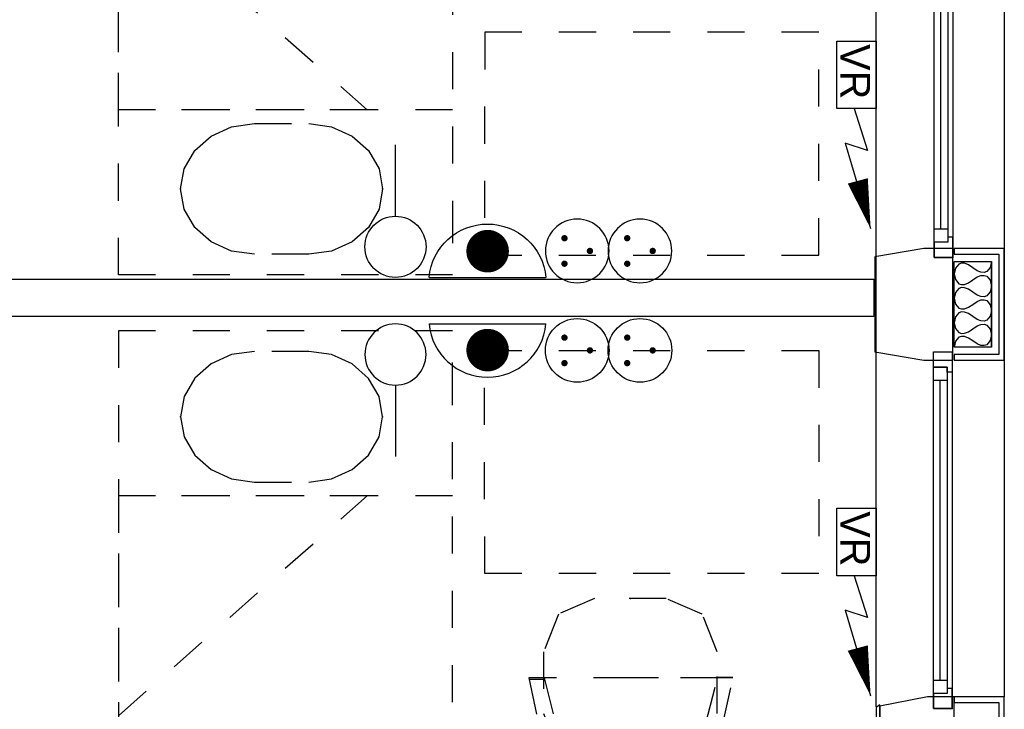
# Model space of a CAD drawing. Header units: millimetres. Extents: x -11.8 to 86.8, y 45.9 to 95.9.
# Tile 10 of 108: x 17 to 19.7, y 59.4 to 61.2. Entities that reach past the tile are written whole.
import ezdxf

# ---------------------------------------------------------------- set-up
doc = ezdxf.new("R2010")
doc.units = ezdxf.units.MM
doc.header["$MEASUREMENT"] = 0
doc.linetypes.add('PC_DASH_1', pattern=[0.055556, 0.027778, -0.027778])
doc.layers.add('CFO', color=6, linetype='Continuous')
doc.layers.add('Structure etage', color=7, linetype='Continuous')
doc.styles.get("Standard").update_dxf_attribs({"font": 'BKANT.TTF'})

# ---------------------------------------------------------------- blocks, each defined once
blk = doc.blocks.new('PCEN')
at = {"const_width": 0.025}
for points in [[(-0.101, 0.3585, 1), (-0.076, 0.3585, 1)], [(0.099, 0.3585, 1), (0.124, 0.3585, 1)], [(-0.001, 0.1585, 1), (0.024, 0.1585, 1)]]:
    blk.add_lwpolyline(points, format="xyb", close=True, dxfattribs=at)
blk.add_circle((0.0115, 0.2585), 0.25)
blk = doc.blocks.new('SA')
blk.add_line((0.1176, 0.2603), (0.3651, 0.5078))
blk.add_circle((0.0116, 0.1542), 0.15)
blk = doc.blocks.new('ADEC')
blk.add_line((-0.2995, 0.0875), (0.2045, 0.0875))
blk.add_arc((-0.0475, 0.111), 0.2531, 185.3373, 354.6627)
blk = doc.blocks.new('AP2')
at = {"const_width": 0.1925}
blk.add_lwpolyline([(-0.0884, -0.2383, 1), (0.1041, -0.2383, 1)], format="xyb", close=True, dxfattribs=at)
at = {"xscale": 2.1, "yscale": 2.1, "zscale": 2.1}
blk.add_blockref('ADEC', (0.1062, -0.1852), dxfattribs=at)
blk = doc.blocks.new('VR')
for p, q in [((0.454, 0.117), (0.7359, 0.2064)), ((0.6859, 0.0579), (1.2617, 0.2282)), ((0.7359, 0.2064), (0.6859, 0.0579))]:
    blk.add_line(p, q)
blk.add_lwpolyline([(0.9407, 0.1419, 0.14, 0, 0), (1.2617, 0.2282, 0, 0, 0)], format="xyseb")
blk.add_lwpolyline([(0, 0.2649), (0.454, 0.2649), (0.454, 0), (0, 0)], close=True)
blk.add_text('VR', height=0.2).set_placement((0.0201, 0.0249))
blk = doc.blocks.new('PD_16217')
at = {"layer": 'Structure etage', "color": 0, "linetype": 'PC_DASH_1'}
blk.add_lwpolyline([(17.4619, -36.7241), (17.6084, -36.7241), (17.6699, -36.7155), (17.7253, -36.6906), (17.7693, -36.6517), (17.7976, -36.6026), (17.8073, -36.5483), (17.7976, -36.4939), (17.7693, -36.4449), (17.7254, -36.4059), (17.6699, -36.3809), (17.6085, -36.3723), (17.462, -36.3723), (17.4005, -36.3809), (17.3451, -36.4059), (17.3011, -36.4448), (17.2729, -36.4938), (17.2631, -36.5482), (17.2728, -36.6025), (17.3011, -36.6516), (17.3451, -36.6905), (17.4005, -36.7155), (17.4619, -36.7241)], dxfattribs=at)
at = {"layer": 'Structure etage', "color": 0}
for p in [(17.2631, -36.5482), (17.8073, -36.5483)]:
    blk.add_point(p, dxfattribs=at)
blk = doc.blocks.new('PD_16216')
at = {"layer": 'Structure etage', "color": 0, "linetype": 'PC_DASH_1'}
blk.add_line((17.9957, -36.502), (17.9957, -36.3168), dxfattribs=at)
for points in [[(17.9953, -38.3167), (17.9957, -36.3168), (17.0957, -36.3167), (17.0953, -38.3165), (17.9953, -38.3167)], [(17.9953, -38.3167), (17.9956, -36.7612), (17.0956, -36.7611), (17.0953, -38.3165), (17.9953, -38.3167)], [(17.7654, -36.7612), (17.0956, -36.7611), (17.0955, -37.3536), (17.7654, -36.7612)]]:
    blk.add_lwpolyline(points, dxfattribs=at)
at = {"layer": 'Structure etage'}
blk.add_blockref('PD_16217', (0, 0), dxfattribs=at)
blk = doc.blocks.new('PD_16219')
at = {"layer": 'Structure etage', "color": 0, "linetype": 'PC_DASH_1'}
for p, q in [((18.2018, -37.2544), (18.2408, -37.2544)), ((18.7506, -37.2501), (18.7094, -37.2501))]:
    blk.add_line(p, q, dxfattribs=at)
for points in [[(18.3784, -37.4906), (18.5711, -37.4906), (18.6683, -37.4486), (18.7086, -37.3472), (18.7086, -37.181), (18.6683, -37.0796), (18.5711, -37.0376), (18.3784, -37.0376), (18.2811, -37.0796), (18.2409, -37.181), (18.2409, -37.3472), (18.2811, -37.4486), (18.3784, -37.4906)], [(18.4758, -37.2508), (18.2008, -37.2508), (18.2281, -37.3753), (18.3044, -37.475), (18.4146, -37.5304), (18.537, -37.5304), (18.6473, -37.475), (18.7236, -37.3753), (18.7508, -37.2508), (18.4758, -37.2508)], [(18.4758, -37.2509), (18.242, -37.2509), (18.2733, -37.3728), (18.3589, -37.4621), (18.4758, -37.4947), (18.5928, -37.4621), (18.6783, -37.3728), (18.7097, -37.2509), (18.4758, -37.2509)]]:
    blk.add_lwpolyline(points, dxfattribs=at)
blk = doc.blocks.new('PD_16218')
at = {"layer": 'Structure etage', "color": 0}
blk.add_point((18.4747, -37.0376), dxfattribs=at)
at = {"layer": 'Structure etage'}
blk.add_blockref('PD_16219', (0, 0), dxfattribs=at)
blk = doc.blocks.new('PD_16226')
at = {"layer": 'Structure etage', "color": 0, "linetype": 'PC_DASH_1'}
blk.add_lwpolyline([(17.4619, -35.7592), (17.6084, -35.7592), (17.6699, -35.7678), (17.7253, -35.7927), (17.7693, -35.8316), (17.7976, -35.8807), (17.8073, -35.935), (17.7976, -35.9894), (17.7693, -36.0384), (17.7254, -36.0774), (17.6699, -36.1023), (17.6085, -36.111), (17.462, -36.111), (17.4005, -36.1024), (17.3451, -36.0774), (17.3011, -36.0385), (17.2729, -35.9895), (17.2631, -35.9351), (17.2728, -35.8808), (17.3011, -35.8317), (17.3451, -35.7928), (17.4005, -35.7678), (17.4619, -35.7592)], dxfattribs=at)
at = {"layer": 'Structure etage', "color": 0}
for p in [(17.2631, -35.9351), (17.8073, -35.935)]:
    blk.add_point(p, dxfattribs=at)
blk = doc.blocks.new('PD_16225')
at = {"layer": 'Structure etage', "color": 0, "linetype": 'PC_DASH_1'}
blk.add_line((17.9957, -35.9813), (17.9957, -36.1664), dxfattribs=at)
for points in [[(17.9953, -34.1666), (17.9957, -36.1664), (17.0957, -36.1666), (17.0953, -34.1668), (17.9953, -34.1666)], [(17.9953, -34.1666), (17.9956, -35.722), (17.0956, -35.7222), (17.0953, -34.1668), (17.9953, -34.1666)], [(17.7654, -35.7221), (17.0956, -35.7222), (17.0955, -35.1297), (17.7654, -35.7221)]]:
    blk.add_lwpolyline(points, dxfattribs=at)
at = {"layer": 'Structure etage'}
blk.add_blockref('PD_16226', (0, 0), dxfattribs=at)
blk = doc.blocks.new('PD_16353')
at = {"layer": 'Structure etage', "color": 0}
for p, q in [((19.3114, -36.0422), (19.3114, -35.2362)), ((19.3297, -35.2362), (19.3297, -36.0422))]:
    blk.add_line(p, q, dxfattribs=at)
for points in [[(19.3434, -35.1592), (19.3434, -36.1192), (19.2931, -36.1192), (19.2931, -35.1592), (19.3434, -35.1592)], [(19.2931, -35.1592), (19.3434, -35.1592), (19.3434, -35.2136), (19.3297, -35.2136), (19.3297, -35.2), (19.2931, -35.2), (19.2931, -35.1592)], [(19.3297, -35.2), (19.3297, -35.2362), (19.2931, -35.2362), (19.2931, -35.2), (19.3297, -35.2)], [(19.3297, -36.0422), (19.3297, -36.0785), (19.2931, -36.0785), (19.2931, -36.0422), (19.3297, -36.0422)], [(19.2931, -36.1192), (19.3434, -36.1192), (19.3434, -36.0649), (19.3297, -36.0649), (19.3297, -36.0785), (19.2931, -36.0785), (19.2931, -36.1192)]]:
    blk.add_lwpolyline(points, dxfattribs=at)
blk.add_point((19.3434, -36.1192), dxfattribs=at)
blk = doc.blocks.new('PD_16354')
at = {"layer": 'Structure etage', "color": 0}
for p, q in [((19.3097, -37.2569), (19.3097, -36.4509)), ((19.328, -36.4509), (19.328, -37.2569))]:
    blk.add_line(p, q, dxfattribs=at)
for points in [[(19.3417, -36.3739), (19.3417, -37.3339), (19.2914, -37.3339), (19.2914, -36.3739), (19.3417, -36.3739)], [(19.2914, -36.3739), (19.3417, -36.3739), (19.3417, -36.4283), (19.328, -36.4283), (19.328, -36.4147), (19.2914, -36.4147), (19.2914, -36.3739)], [(19.328, -36.4147), (19.328, -36.4509), (19.2914, -36.4509), (19.2914, -36.4147), (19.328, -36.4147)], [(19.328, -37.2569), (19.328, -37.2932), (19.2914, -37.2932), (19.2914, -37.2569), (19.328, -37.2569)], [(19.2914, -37.3339), (19.3417, -37.3339), (19.3417, -37.2796), (19.328, -37.2796), (19.328, -37.2932), (19.2914, -37.2932), (19.2914, -37.3339)]]:
    blk.add_lwpolyline(points, dxfattribs=at)
blk.add_point((19.3417, -37.3339), dxfattribs=at)
blk = doc.blocks.new('PD_16441')
at = {"layer": 'Structure etage', "color": 0}
for points in [[(19.4472, -36.1307), (19.4472, -36.3607), (19.3472, -36.3607), (19.3472, -36.1307), (19.4472, -36.1307)], [(19.4472, -36.1307), (19.4441, -36.1462), (19.4347, -36.1572), (19.4277, -36.1595), (19.4191, -36.159), (19.4089, -36.155), (19.3972, -36.1471), (19.3855, -36.1392), (19.3753, -36.1352), (19.3667, -36.1347), (19.3597, -36.1371), (19.3503, -36.148), (19.3472, -36.1635), (19.3503, -36.1791), (19.3597, -36.19), (19.3667, -36.1923), (19.3753, -36.1918), (19.3855, -36.1879), (19.3972, -36.18), (19.4089, -36.172), (19.4191, -36.1681), (19.4277, -36.1676), (19.4347, -36.1699), (19.4441, -36.1809), (19.4472, -36.1964), (19.4441, -36.2119), (19.4347, -36.2229), (19.4277, -36.2252), (19.4191, -36.2247), (19.4089, -36.2208), (19.3972, -36.2128), (19.3855, -36.2049), (19.3753, -36.2009), (19.3667, -36.2004), (19.3597, -36.2028), (19.3503, -36.2137), (19.3472, -36.2292), (19.3503, -36.2448), (19.3597, -36.2557), (19.3667, -36.2581), (19.3753, -36.2575), (19.3855, -36.2536), (19.3972, -36.2457), (19.4089, -36.2377), (19.4191, -36.2338), (19.4277, -36.2333), (19.4347, -36.2356), (19.4441, -36.2466), (19.4472, -36.2621), (19.4441, -36.2776), (19.4347, -36.2886), (19.4277, -36.2909), (19.4191, -36.2904), (19.4089, -36.2865), (19.3972, -36.2785), (19.3855, -36.2706), (19.3753, -36.2667), (19.3667, -36.2661), (19.3597, -36.2685), (19.3503, -36.2794), (19.3472, -36.295), (19.3503, -36.3105), (19.3597, -36.3214), (19.3667, -36.3238), (19.3753, -36.3233), (19.3855, -36.3193), (19.3972, -36.3114), (19.4089, -36.3035), (19.4191, -36.2995), (19.4277, -36.299), (19.4347, -36.3013), (19.4441, -36.3123), (19.4472, -36.3278), (19.4441, -36.3433), (19.4347, -36.3543), (19.4277, -36.3566), (19.4191, -36.3561), (19.4089, -36.3522), (19.3972, -36.3442), (19.3855, -36.3363), (19.3753, -36.3324), (19.3667, -36.3319), (19.3597, -36.3342), (19.3503, -36.3452), (19.3472, -36.3607)]]:
    blk.add_lwpolyline(points, dxfattribs=at)

msp = doc.modelspace()

# ---------------------------------------------------------------- linework, layer by layer
at = {"layer": 'Structure etage', "color": 0}
for p, q in [((19.3157, 59.3699), (19.3157, 61.5268)), ((19.6612, 61.5046), (19.6612, 59.3963))]:
    msp.add_line(p, q, dxfattribs=at)
at = {"layer": 'Structure etage', "color": 0, "linetype": 'PC_DASH_1'}
for points in [[(18.2613, 61.1857), (18.2611, 60.5857), (19.1611, 60.5855), (19.1613, 61.1855), (18.2613, 61.1857)], [(18.2613, 59.7286), (18.2611, 60.3286), (19.1611, 60.3288), (19.1613, 59.7288), (18.2613, 59.7286)]]:
    msp.add_lwpolyline(points, dxfattribs=at)
at = {"layer": 'Structure etage', "color": 0}
for points in [[(19.5227, 60.6031), (19.4448, 60.6031), (19.3127, 60.5809), (19.3127, 60.3253), (19.4448, 60.3031), (19.5227, 60.3031), (19.5227, 60.6031)], [(19.6462, 60.3031), (19.6612, 60.3031), (19.6612, 60.6031), (19.5262, 60.6031), (19.5262, 60.5881), (19.6462, 60.5881), (19.6462, 60.3181), (19.5262, 60.3181), (19.5262, 60.3031), (19.6462, 60.3031)], [(19.6262, 60.5681), (19.6262, 60.3381), (19.5262, 60.3381), (19.5262, 60.5681), (19.6262, 60.5681)], [(13.7295, 60.4207), (13.7295, 60.5207), (19.3101, 60.5207), (19.3101, 60.4207), (13.7295, 60.4207)], [(13.3858, 57.197), (19.5262, 57.197), (19.5262, 59.3963), (19.454, 59.3963), (19.3262, 59.3711), (19.3262, 57.3997), (19.3262, 57.3993), (13.4086, 57.3993), (13.3858, 57.2686), (13.3858, 57.197)], [(19.6462, 57.062), (19.6612, 57.062), (19.6612, 59.3963), (19.5262, 59.3963), (19.5262, 59.3813), (19.6462, 59.3813), (19.6462, 57.077), (13.4008, 57.077), (13.4008, 57.197), (13.3858, 57.197), (13.3858, 57.062), (19.6462, 57.062)], [(19.3262, 57.3997), (19.3262, 59.3748), (19.3157, 59.3682), (19.3157, 57.4063), (19.3262, 57.3997)]]:
    msp.add_lwpolyline(points, dxfattribs=at)

# ---------------------------------------------------------------- block references
at = {"layer": 'CFO', "linetype": 'Continuous', "xscale": 0.4000000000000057, "yscale": 0.4000000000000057, "zscale": 0.4, "rotation": 270}
for p in [(19.2097, 61.1618), (19.2097, 59.9042)]:
    msp.add_blockref('VR', p, dxfattribs=at)
at = {"layer": 'CFO', "lineweight": -3}
for name, p, xscale, yscale, zscale, rotation in [('SA', (18.0762, 60.5437), 0.5488000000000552, 0.5487999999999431, 0.5488000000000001, 44.99999999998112), ('PCEN', (18.5992, 60.6008), -0.342999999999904, 0.342999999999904, 0.3430000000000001, 90), ('PCEN', (18.7683, 60.6008), -0.342999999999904, 0.342999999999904, 0.3430000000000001, 90), ('SA', (18.0762, 60.3825), -0.5488000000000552, 0.5487999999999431, 0.5488000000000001, 135.0000000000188), ('PCEN', (18.5992, 60.3253), 0.342999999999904, 0.342999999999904, 0.3430000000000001, 90), ('PCEN', (18.7683, 60.3253), 0.342999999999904, 0.342999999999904, 0.3430000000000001, 90)]:
    msp.add_blockref(name, p, dxfattribs=dict(at, xscale=xscale, yscale=yscale, zscale=zscale, rotation=rotation))
at = {"layer": 'CFO', "xscale": -0.297552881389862, "yscale": 0.2975528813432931, "zscale": 0.2975528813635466, "rotation": 180}
msp.add_blockref('AP2', (18.2669, 60.5254), dxfattribs=at)
at = {"layer": 'CFO', "xscale": 0.297552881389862, "yscale": 0.2975528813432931, "zscale": 0.2975528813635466}
msp.add_blockref('AP2', (18.2669, 60.4008), dxfattribs=at)
at = {"layer": 'Structure etage'}
for name in ['PD_16225', 'PD_16353', 'PD_16441', 'PD_16216', 'PD_16354', 'PD_16218']:
    msp.add_blockref(name, (0.1791, 96.6988), dxfattribs=at)

doc.saveas('drawing.dxf')
